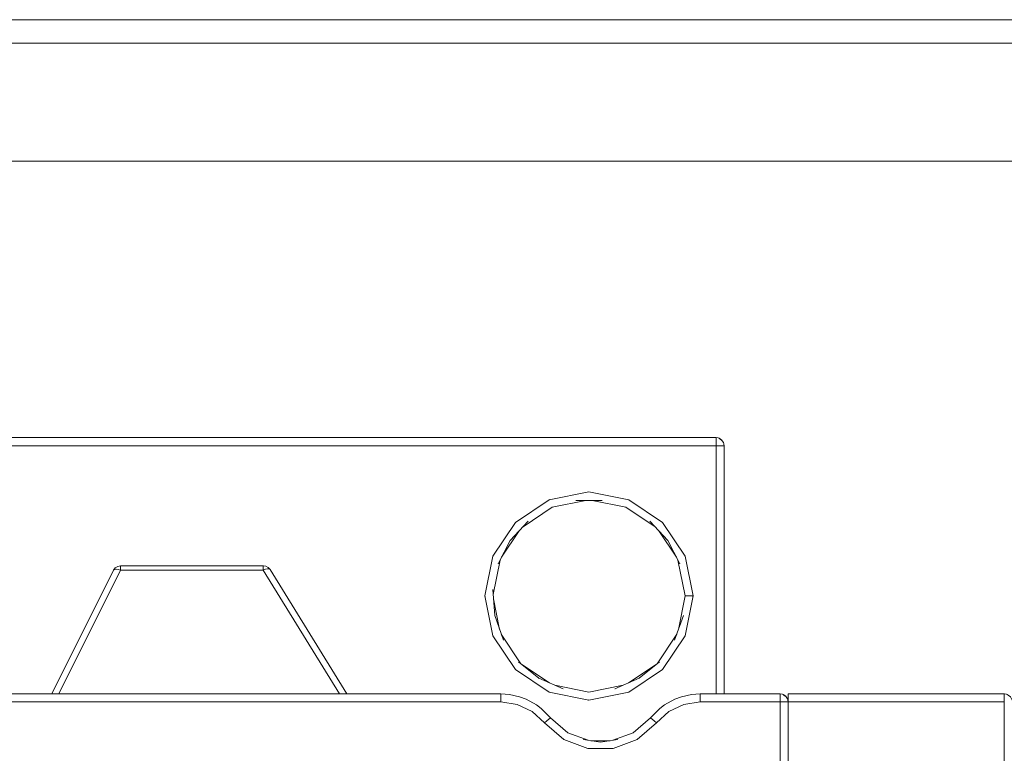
# Model space of a CAD drawing. Header units: millimetres. Extents: x 53056 to 116131, y -669674 to -625124.
# Tile 42 of 168: x 67789 to 67894, y -659163 to -659085. Entities that reach past the tile are written whole.
import ezdxf

# ---------------------------------------------------------------- set-up
doc = ezdxf.new("R2010")
doc.units = ezdxf.units.MM
doc.header["$MEASUREMENT"] = 0
doc.linetypes.add('DGN Style 1', pattern=[536.199087, 0.892178, -535.306909])
doc.layers.add('Tank and Accumulators', color=7, linetype='Continuous', lineweight=0)

# ---------------------------------------------------------------- blocks, each defined once
blk = doc.blocks.new('*U55')
at = {"layer": 'Tank and Accumulators', "color": 7, "linetype": 'Continuous', "lineweight": 0}
for p, q in [((-16729.93, -11730.57), (-16729.93, -11730.58)), ((-16729.68, -11731.17), (-16729.71, -11731)), ((-16748.26, -11736.91), (-16751.84, -11739.31)), ((-16748.26, -11736.91), (-16748.22, -11736.9)), ((-16743.71, -11736.99), (-16740.12, -11737.7)), ((-16740.12, -11737.7), (-16737.02, -11739.77)), ((-16753.32, -11743.02), (-16751.44, -11740.21)), ((-16736.62, -11740.21), (-16734.74, -11743.02)), ((-16754.24, -11742.89), (-16755.08, -11747.12)), ((-16733.82, -11742.89), (-16733.89, -11742.78)), ((-16778.34, -11743.97), (-16778.61, -11743.92)), ((-16754.2, -11746.97), (-16753.47, -11743.31)), ((-16794.31, -11744.13), (-16794.33, -11744.14)), ((-16778.07, -11744.13), (-16778.08, -11744.11)), ((-16732.98, -11747.12), (-16732.99, -11747.17)), ((-16753.52, -11750.69), (-16754.17, -11747.43)), ((-16751.26, -11754.31), (-16753.34, -11751.19)), ((-16734.72, -11751.19), (-16736.8, -11754.31)), ((-16736.21, -11754.94), (-16733.82, -11751.35)), ((-16751.15, -11754.39), (-16748.22, -11756.35)), ((-16736.9, -11754.39), (-16739.83, -11756.35)), ((-16753.4, -11757.52), (-16753.4, -11757.52)), ((-16748.26, -11757.33), (-16748.22, -11757.34)), ((-16744.03, -11758.17), (-16739.8, -11757.33)), ((-16739.8, -11757.33), (-16739.77, -11757.31)), ((-16723.72, -11757.52), (-16723.73, -11757.52)), ((-16723.41, -11757.59), (-16723.34, -11757.64)), ((-16722.94, -11758.05), (-16722.95, -11758.05)), ((-16722.91, -11758.2), (-16722.88, -11758.37)), ((-16743.83, -11762.49), (-16741.79, -11762.49))]:
    blk.add_line(p, q, dxfattribs=at)
at = {"layer": 'Tank and Accumulators', "color": 7, "linetype": 'Continuous', "lineweight": 0, "flags": 128}
for points in [[(-16596.26, -12033.46), (-16596.26, -12033.46), (-16596.26, -11688.46), (-16596.34, -11687.86), (-16596.45, -11687.5), (-16596.7, -11687.04), (-16596.99, -11686.69), (-16597.8, -11686.15), (-16597.94, -11686.1), (-16598.76, -11685.96), (-17393.76, -11685.96), (-17394.04, -11685.98), (-17394.71, -11686.15), (-17395.13, -11686.42), (-17395.52, -11686.69), (-17395.94, -11687.31)], [(-16598.75, -11688.46), (-16598.76, -11688.46), (-17393.76, -11688.46), (-17393.76, -11688.46)], [(-16611.26, -11700.96), (-17381.26, -11700.96), (-17381.26, -12020.96), (-16611.26, -12020.96), (-16611.26, -11700.96)], [(-16730.08, -11730.48), (-16729.88, -11730.64), (-16729.93, -11730.57), (-16730.21, -11730.39), (-16730.3, -11730.35), (-16730.53, -11730.32), (-16926.03, -11730.32), (-16926.2, -11730.35), (-16926.36, -11730.39), (-16926.49, -11730.46), (-16926.63, -11730.57), (-16926.72, -11730.68), (-16926.82, -11730.85), (-16926.88, -11731.17), (-16926.88, -11757.52), (-16926.88, -11757.52)], [(-16730.53, -11757.52), (-16730.53, -11731.17), (-16730.53, -11730.85), (-16730.53, -11730.57), (-16730.53, -11730.39), (-16730.53, -11730.32), (-16730.52, -11730.32)], [(-16729.71, -11730.99), (-16729.71, -11730.99), (-16729.75, -11730.85), (-16729.88, -11730.64), (-16730.13, -11730.45), (-16730.21, -11730.39), (-16730.14, -11730.44)], [(-16730.53, -11731.17), (-16730.53, -11731.17), (-16926.03, -11731.17), (-16926.03, -11757.52)], [(-16729.68, -11731.17), (-16729.68, -11731.17), (-16729.75, -11731.17), (-16729.93, -11731.17), (-16730.21, -11731.17), (-16730.51, -11731.17)], [(-16729.68, -11757.52), (-16729.68, -11757.52), (-16729.68, -11731.17), (-16729.68, -11731.17)], [(-16736.85, -11760.59), (-16738.9, -11762.37), (-16741.45, -11763.32), (-16744.17, -11763.32), (-16746.71, -11762.37), (-16748.77, -11760.59), (-16750.06, -11759.4), (-16751.66, -11758.63), (-16753.4, -11758.37), (-16806.18, -11758.37), (-16809.76, -11757.66), (-16812.79, -11755.63), (-16814.82, -11752.6), (-16815.53, -11749.02), (-16815.53, -11734.57), (-16815.53, -11734.25), (-16815.53, -11733.97), (-16815.53, -11733.79), (-16815.53, -11733.72), (-16815.53, -11733.72)], [(-16744.06, -11736.08), (-16744.03, -11736.07), (-16748.26, -11736.91)], [(-16736.21, -11739.31), (-16739.8, -11736.91), (-16744.03, -11736.07)], [(-16751.03, -11739.77), (-16747.93, -11737.7), (-16744.35, -11736.99)], [(-16742.64, -11736.99), (-16742.63, -11736.99), (-16745.42, -11736.99), (-16745.42, -11736.99)], [(-16754.22, -11742.86), (-16754.24, -11742.89), (-16751.84, -11739.31), (-16751.86, -11739.34)], [(-16750.49, -11739.19), (-16750.48, -11739.18), (-16752.39, -11741.22), (-16752.4, -11741.25)], [(-16737.57, -11739.19), (-16737.57, -11739.18), (-16735.67, -11741.22), (-16735.68, -11741.21)], [(-16736.17, -11739.37), (-16736.21, -11739.31), (-16733.82, -11742.89)], [(-16753.67, -11743.69), (-16753.67, -11743.7), (-16752.39, -11741.22), (-16752.38, -11741.22)], [(-16734.39, -11743.69), (-16734.39, -11743.7), (-16735.67, -11741.22), (-16735.65, -11741.25)], [(-16733.83, -11747.12), (-16733.83, -11747.12), (-16733.76, -11747.12), (-16733.58, -11747.12), (-16733.3, -11747.12), (-16732.98, -11747.12), (-16733.82, -11742.89)], [(-16800.32, -11757.52), (-16793.76, -11744.39), (-16778.62, -11744.39), (-16778.62, -11744.14), (-16778.62, -11743.98), (-16778.62, -11743.92), (-16778.62, -11743.92)], [(-16794.52, -11744.39), (-16794.52, -11744.39), (-16794.42, -11744.31), (-16794.25, -11744.28), (-16794.02, -11744.31), (-16793.76, -11744.39), (-16793.76, -11744.14), (-16793.76, -11743.98), (-16793.76, -11743.92), (-16793.77, -11743.92)], [(-16793.76, -11743.92), (-16793.93, -11743.95), (-16794.06, -11743.98), (-16794.14, -11744.03), (-16794.33, -11744.14), (-16794.45, -11744.31)], [(-16778.62, -11743.92), (-16778.62, -11743.92), (-16793.76, -11743.92)], [(-16778.08, -11744.11), (-16778.33, -11743.97), (-16778.34, -11743.97)], [(-16769.76, -11757.52), (-16769.76, -11757.52), (-16777.89, -11744.33), (-16777.96, -11744.24), (-16778.08, -11744.11), (-16778.08, -11744.11)], [(-16734.58, -11743.31), (-16733.83, -11747.12), (-16734.54, -11750.69)], [(-16794.51, -11744.39), (-16794.52, -11744.39), (-16801.08, -11757.52), (-16801.08, -11757.52)], [(-16794.5, -11744.38), (-16794.52, -11744.39), (-16794.47, -11744.33), (-16794.33, -11744.16), (-16794.35, -11744.18)], [(-16770.53, -11757.52), (-16778.62, -11744.39), (-16778.37, -11744.29), (-16778.16, -11744.25), (-16777.99, -11744.26), (-16777.89, -11744.33), (-16777.9, -11744.32)], [(-16755.06, -11747.19), (-16755.08, -11747.12), (-16754.24, -11751.35), (-16754.24, -11751.31)], [(-16753.11, -11751.83), (-16753.11, -11751.83), (-16754.04, -11749.2), (-16754.23, -11746.42), (-16754.23, -11746.43)], [(-16733.81, -11751.31), (-16733.82, -11751.35), (-16732.98, -11747.12)], [(-16734.94, -11751.82), (-16734.94, -11751.83), (-16734.01, -11749.2), (-16734.01, -11749.21)], [(-16754.24, -11751.35), (-16751.84, -11754.94), (-16748.26, -11757.33)], [(-16749.33, -11755.87), (-16749.34, -11755.86), (-16751.5, -11754.11), (-16751.5, -11754.11)], [(-16738.71, -11755.87), (-16738.71, -11755.86), (-16736.55, -11754.11), (-16736.55, -11754.11)], [(-16812.04, -11755.14), (-16809.43, -11756.88), (-16806.18, -11757.52), (-16753.4, -11757.52), (-16752.48, -11757.59), (-16751.41, -11757.82), (-16750.7, -11758.09), (-16749.59, -11758.69), (-16749.12, -11759.05), (-16748.1, -11760.06), (-16746.28, -11761.64), (-16744.13, -11762.44)], [(-16736.24, -11754.96), (-16736.21, -11754.94), (-16739.8, -11757.33)], [(-16746.79, -11756.97), (-16746.79, -11756.97), (-16749.34, -11755.86), (-16749.41, -11755.81)], [(-16740.41, -11756.6), (-16744.03, -11757.32), (-16747.64, -11756.6)], [(-16738.64, -11755.81), (-16738.71, -11755.86), (-16741.27, -11756.97), (-16741.26, -11756.97)], [(-16753.4, -11758.37), (-16753.4, -11758.05), (-16753.4, -11757.77), (-16753.4, -11757.59), (-16753.4, -11757.52), (-16753.4, -11757.52)], [(-16744.07, -11758.16), (-16744.03, -11758.17), (-16748.26, -11757.33)], [(-16741.49, -11762.44), (-16739.34, -11761.64), (-16737.51, -11760.06), (-16736.5, -11759.05), (-16736.03, -11758.69), (-16734.92, -11758.09), (-16734.21, -11757.82), (-16733.14, -11757.59), (-16732.21, -11757.52), (-16723.73, -11757.52), (-16723.5, -11757.55), (-16723.41, -11757.59), (-16723.13, -11757.77), (-16723.08, -11757.84), (-16722.95, -11758.05), (-16722.91, -11758.19), (-16722.91, -11758.19)], [(-16723.73, -11757.52), (-16723.73, -11757.52), (-16723.73, -11757.59), (-16723.73, -11757.77), (-16723.73, -11758.05), (-16723.73, -11758.37), (-16732.21, -11758.37), (-16733.96, -11758.63), (-16735.55, -11759.4), (-16736.85, -11760.59), (-16737.1, -11760.39), (-16737.32, -11760.21), (-16737.46, -11760.1), (-16737.51, -11760.06), (-16737.5, -11760.05)], [(-16732.22, -11757.52), (-16732.21, -11757.52), (-16732.21, -11757.59), (-16732.21, -11757.77), (-16732.21, -11758.05), (-16732.21, -11758.37)], [(-16723.28, -11757.68), (-16723.08, -11757.84), (-16723.33, -11757.65), (-16723.41, -11757.59)], [(-16699.11, -11758.19), (-16699.11, -11758.19), (-16699.15, -11758.05), (-16699.28, -11757.84), (-16699.53, -11757.65), (-16699.61, -11757.59), (-16699.7, -11757.55), (-16699.93, -11757.52), (-16722.88, -11757.52), (-16722.88, -11757.59), (-16722.88, -11757.77), (-16722.88, -11758.05), (-16722.88, -11758.37), (-16722.88, -11767.85)], [(-16699.92, -11757.52), (-16699.93, -11757.52), (-16699.93, -11757.59), (-16699.93, -11757.77), (-16699.93, -11758.05), (-16699.93, -11758.37), (-16722.88, -11758.37)], [(-16722.88, -11758.37), (-16722.95, -11758.37), (-16723.13, -11758.37), (-16723.41, -11758.37), (-16723.73, -11758.37), (-16723.73, -11767.86)], [(-16699.93, -11758.37), (-16699.93, -11758.37), (-16699.93, -11767.97)], [(-16748.77, -11760.59), (-16748.51, -11760.39), (-16748.3, -11760.21), (-16748.16, -11760.1), (-16748.1, -11760.06), (-16748.11, -11760.05)], [(-16740.97, -11762.37), (-16740.96, -11762.37), (-16742.81, -11762.63), (-16744.65, -11762.37), (-16744.64, -11762.37)]]:
    blk.add_lwpolyline(points, dxfattribs=at)

msp = doc.modelspace()

# ---------------------------------------------------------------- block references
at = {"color": 7, "linetype": 'DGN Style 1', "lineweight": 0}
msp.add_blockref('*U55', (84593.95, -647399.35), dxfattribs=at)

doc.saveas('drawing.dxf')
